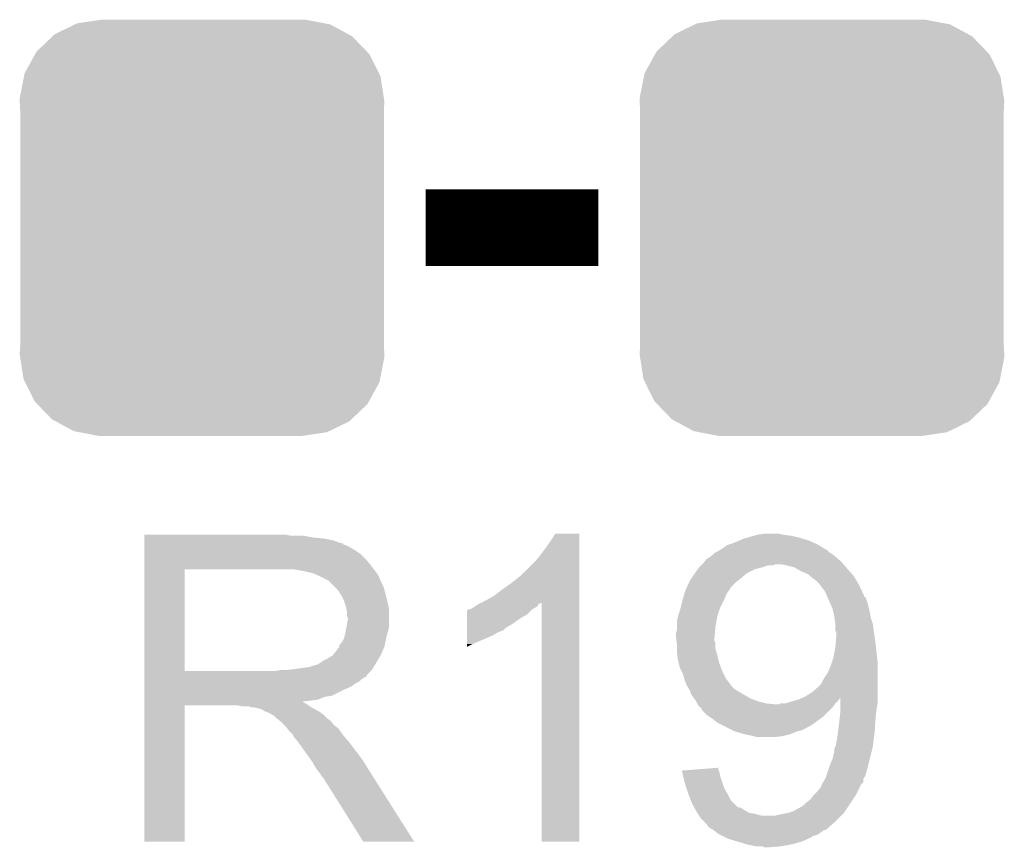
# Model space of a CAD drawing. Extents: x -1.3 to 24.2, y -3.9 to 53.4.
# Tile 35 of 54: x 11.5 to 14.1, y 23.9 to 26.1. Entities that reach past the tile are written whole.
import ezdxf

# ---------------------------------------------------------------- set-up
doc = ezdxf.new("R2010")
doc.units = 0
doc.layers.get('0').update_dxf_attribs({"linetype": 'CONTINUOUS'})
doc.layers.add('SERVO_3_CLICK_V101_GTO', color=12, linetype='CONTINUOUS')
doc.layers.add('SERVO_3_CLICK_V101_GTS', color=13, linetype='CONTINUOUS')

# ---------------------------------------------------------------- blocks, each defined once
blk = doc.blocks.new('CUSTOM_66')
for points in [[(-0.330752, 0.54146), (-0.266332, 0.551046), (0.324464, 0.54146), (0.274326, 0.551046)], [(-0.266332, 0.551046), (-0.26543, 0.55118), (0.274326, 0.551046), (0.26543, 0.55118)], [(-0.39008, 0.512452), (-0.336512, 0.538644), (0.3876, 0.512452), (0.339192, 0.538644)], [(-0.336512, 0.538644), (-0.330752, 0.54146), (0.339192, 0.538644), (0.324464, 0.54146)], [(-0.437866, 0.466866), (-0.39557, 0.507216), (0.436224, 0.466866), (0.397276, 0.507216)], [(-0.39557, 0.507216), (-0.39008, 0.512452), (0.397276, 0.507216), (0.3876, 0.512452)], [(-0.469636, 0.408968), (-0.4418, 0.4597), (0.468318, 0.408968), (0.44314, 0.4597)], [(-0.4418, 0.4597), (-0.437866, 0.466866), (0.44314, 0.4597), (0.436224, 0.466866)], [(-0.482418, 0.344176), (-0.4713, 0.400542), (0.481224, 0.344176), (0.472498, 0.400542)], [(-0.4713, 0.400542), (-0.469636, 0.408968), (0.472498, 0.400542), (0.468318, 0.408968)], [(-0.4826, 0.33528), (-0.482418, 0.344176), (0.4826, 0.33528), (0.481224, 0.344176)], [(-0.48133, 0.311898), (-0.4826, 0.33528), (0.48133, 0.311898), (0.4826, 0.33528)], [(-0.48133, 0.311896), (-0.48133, 0.311898), (0.48133, 0.311896), (0.48133, 0.311898)], [(-0.48133, -0.311896), (-0.48133, 0.311896), (0.48133, -0.311896), (0.48133, 0.311896)], [(-0.4826, -0.33528), (-0.481332, -0.311898), (0.4826, -0.33528), (0.48133, -0.311898)], [(-0.481332, -0.311898), (-0.48133, -0.311896), (0.48133, -0.311898), (0.48133, -0.311896)], [(-0.481222, -0.344176), (-0.4826, -0.33528), (0.482418, -0.344176), (0.4826, -0.33528)], [(-0.472498, -0.400542), (-0.481222, -0.344176), (0.471298, -0.400542), (0.482418, -0.344176)], [(-0.468316, -0.408968), (-0.472498, -0.400542), (0.469636, -0.408968), (0.471298, -0.400542)], [(-0.44314, -0.4597), (-0.468316, -0.408968), (0.441798, -0.4597), (0.469636, -0.408968)], [(-0.436222, -0.466866), (-0.44314, -0.4597), (0.437866, -0.466866), (0.441798, -0.4597)], [(-0.397276, -0.507216), (-0.436222, -0.466866), (0.395568, -0.507216), (0.437866, -0.466866)], [(-0.387598, -0.512452), (-0.397276, -0.507216), (0.39008, -0.512452), (0.395568, -0.507216)], [(-0.339192, -0.538644), (-0.387598, -0.512452), (0.33651, -0.538644), (0.39008, -0.512452)], [(-0.324462, -0.54146), (-0.339192, -0.538644), (0.330752, -0.54146), (0.33651, -0.538644)], [(-0.274326, -0.551046), (-0.324462, -0.54146), (0.26633, -0.551046), (0.330752, -0.54146)], [(-0.26543, -0.55118), (-0.274326, -0.551046), (0.26543, -0.55118), (0.26633, -0.551046)]]:
    blk.add_solid(points)

msp = doc.modelspace()

# ---------------------------------------------------------------- linework, layer by layer
at = {"layer": 'SERVO_3_CLICK_V101_GTO', "const_width": 0.2032}
msp.add_lwpolyline([(12.5984, 25.527), (13.0556, 25.527)], dxfattribs=at)
at = {"layer": 'SERVO_3_CLICK_V101_GTO'}
for points in [[(11.8542, 24.71166), (11.854202, 24.7142), (12.240262, 24.71166), (12.230102, 24.7142)], [(11.8542, 24.70658), (11.8542, 24.71166), (12.301218, 24.70658), (12.273282, 24.71166)], [(11.8542, 24.70404), (11.8542, 24.70658), (12.329162, 24.70404), (12.301218, 24.70658)], [(12.9286, 24.69642), (12.941298, 24.716718), (13.004798, 24.69642), (13.0048, 24.716718)], [(12.941298, 24.716718), (12.941312, 24.71674), (13.0048, 24.716718), (12.941312, 24.71674)], [(13.44168, 24.704042), (13.450564, 24.70658), (13.59492, 24.704042), (13.586458, 24.70658)], [(13.450564, 24.70658), (13.468348, 24.71166), (13.586458, 24.70658), (13.563598, 24.71166)], [(13.468348, 24.71166), (13.477242, 24.7142), (13.563598, 24.71166), (13.543282, 24.7142)], [(13.477242, 24.7142), (13.495008, 24.716738), (13.543282, 24.7142), (13.535662, 24.716738)], [(13.495008, 24.716738), (13.495022, 24.71674), (13.535662, 24.716738), (13.53058, 24.71674)], [(11.8542, 24.698958), (11.8542, 24.70404), (12.354562, 24.698958), (12.329162, 24.70404)], [(11.8542, 24.69388), (11.8542, 24.698958), (12.367262, 24.69388), (12.354562, 24.698958)], [(11.8542, 24.69134), (11.8542, 24.69388), (12.377422, 24.69134), (12.367262, 24.69388)], [(11.8542, 24.691318), (11.8542, 24.69134), (12.37996, 24.691318), (12.377422, 24.69134)], [(11.8542, 24.688796), (11.8542, 24.691318), (12.379976, 24.688796), (12.37996, 24.691318)], [(11.8542, 24.68626), (11.8542, 24.688796), (12.38758, 24.68626), (12.379976, 24.688796)], [(11.8542, 24.68118), (11.8542, 24.68626), (12.397738, 24.68118), (12.38758, 24.68626)], [(11.8542, 24.673562), (11.8542, 24.68118), (12.41044, 24.673562), (12.397738, 24.68118)], [(12.9159, 24.67864), (12.9286, 24.69642), (13.004798, 24.67864), (13.004798, 24.69642)], [(13.3858, 24.67864), (13.395962, 24.68626), (13.651656, 24.67864), (13.638954, 24.68626)], [(13.395962, 24.68626), (13.40358, 24.6888), (13.638954, 24.68626), (13.63472, 24.6888)], [(13.40358, 24.6888), (13.411198, 24.69134), (13.63472, 24.6888), (13.629006, 24.69134)], [(13.411198, 24.69134), (13.429484, 24.69896), (13.629006, 24.69134), (13.611862, 24.69896)], [(13.429484, 24.69896), (13.44168, 24.704042), (13.611862, 24.69896), (13.59492, 24.704042)], [(11.8542, 24.663398), (11.8542, 24.673562), (12.425682, 24.663398), (12.41044, 24.673562)], [(11.8542, 24.64816), (11.8542, 24.663398), (12.44092, 24.64816), (12.425682, 24.663398)], [(12.88796, 24.64308), (12.90066, 24.65832), (13.004798, 24.64308), (13.004798, 24.65832)], [(12.90066, 24.65832), (12.9159, 24.67864), (13.004798, 24.65832), (13.004798, 24.67864)], [(13.340084, 24.64816), (13.35151, 24.65578), (13.692126, 24.64816), (13.68298, 24.65578)], [(13.35151, 24.65578), (13.355322, 24.658322), (13.68298, 24.65578), (13.679804, 24.658322)], [(13.355322, 24.658322), (13.36294, 24.66594), (13.679804, 24.658322), (13.67028, 24.66594)], [(13.36294, 24.66594), (13.362944, 24.665942), (13.67028, 24.66594), (13.670276, 24.665942)], [(13.362944, 24.665942), (13.368014, 24.668478), (13.670276, 24.665942), (13.665204, 24.668478)], [(13.368014, 24.668478), (13.373086, 24.671014), (13.665204, 24.668478), (13.662666, 24.671014)], [(13.373086, 24.671014), (13.373098, 24.67102), (13.662666, 24.671014), (13.662666, 24.67102)], [(13.373098, 24.67102), (13.377294, 24.673538), (13.662666, 24.67102), (13.66266, 24.673538)], [(13.377294, 24.673538), (13.377332, 24.67356), (13.66266, 24.673538), (13.660124, 24.67356)], [(13.377332, 24.67356), (13.3858, 24.67864), (13.660124, 24.67356), (13.651656, 24.67864)], [(11.854198, 24.63292), (11.8542, 24.64816), (12.45362, 24.63292), (12.44092, 24.64816)], [(11.854198, 24.62276), (11.854198, 24.63292), (12.46124, 24.62276), (12.45362, 24.63292)], [(12.854946, 24.610066), (12.88796, 24.64308), (13.004796, 24.610066), (13.004798, 24.64308)], [(13.318672, 24.622762), (13.3223, 24.62784), (13.469622, 24.622762), (13.489938, 24.62784)], [(13.3223, 24.62784), (13.322302, 24.627842), (13.489938, 24.62784), (13.489944, 24.627842)], [(13.322302, 24.627842), (13.327376, 24.63292), (13.489944, 24.627842), (13.505184, 24.63292)], [(13.327376, 24.63292), (13.327378, 24.632922), (13.505184, 24.63292), (13.517884, 24.632922)], [(13.327378, 24.632922), (13.329916, 24.63546), (13.517884, 24.632922), (13.522964, 24.63546)], [(13.329916, 24.63546), (13.335, 24.640546), (13.704754, 24.63546), (13.700394, 24.640546)], [(13.335, 24.640546), (13.335022, 24.64308), (13.700394, 24.640546), (13.698222, 24.64308)], [(13.335022, 24.64308), (13.337546, 24.643094), (13.698222, 24.64308), (13.698206, 24.643094)], [(13.337546, 24.643094), (13.340084, 24.64816), (13.698206, 24.643094), (13.692126, 24.64816)], [(13.55344, 24.63292), (13.540738, 24.63546), (13.70693, 24.63292), (13.704754, 24.63546)], [(13.573762, 24.62784), (13.55344, 24.63292), (13.711284, 24.62784), (13.70693, 24.63292)], [(13.578208, 24.6253), (13.573762, 24.62784), (13.71346, 24.6253), (13.711284, 24.62784)], [(11.854192, 24.353542), (11.854198, 24.62274), (11.96086, 24.353542), (11.960862, 24.62274)], [(11.854198, 24.62274), (11.854198, 24.62276), (11.960862, 24.62274), (12.2174, 24.62276)], [(12.27582, 24.61768), (12.247882, 24.62276), (12.46505, 24.61768), (12.46124, 24.62276)], [(12.298674, 24.6126), (12.27582, 24.61768), (12.46886, 24.6126), (12.46505, 24.61768)], [(12.298682, 24.612598), (12.298674, 24.6126), (12.468862, 24.612598), (12.46886, 24.6126)], [(12.31646, 24.60498), (12.298682, 24.612598), (12.47394, 24.60498), (12.468862, 24.612598)], [(12.341858, 24.59228), (12.31646, 24.60498), (12.47902, 24.59228), (12.47394, 24.60498)], [(12.827, 24.5872), (12.8524, 24.607528), (13.004796, 24.5872), (13.004796, 24.607528)], [(12.8524, 24.607528), (12.852422, 24.61006), (13.004796, 24.607528), (13.004796, 24.61006)], [(12.852422, 24.61006), (12.854946, 24.610066), (13.004796, 24.61006), (13.004796, 24.610066)], [(13.301132, 24.59736), (13.3096, 24.61006), (13.43152, 24.59736), (13.446338, 24.61006)], [(13.3096, 24.61006), (13.311414, 24.612602), (13.446338, 24.61006), (13.449304, 24.612602)], [(13.311414, 24.612602), (13.318672, 24.622762), (13.449304, 24.612602), (13.469622, 24.622762)], [(13.59154, 24.61768), (13.578208, 24.6253), (13.720128, 24.61768), (13.71346, 24.6253)], [(13.60932, 24.610058), (13.59154, 24.61768), (13.726798, 24.610058), (13.720128, 24.61768)], [(13.615672, 24.604978), (13.60932, 24.610058), (13.731242, 24.604978), (13.726798, 24.610058)], [(13.62202, 24.5999), (13.615672, 24.604978), (13.73429, 24.5999), (13.731242, 24.604978)], [(12.34186, 24.592278), (12.341858, 24.59228), (12.479022, 24.592278), (12.47902, 24.59228)], [(12.357102, 24.577038), (12.34186, 24.592278), (12.486642, 24.577038), (12.479022, 24.592278)], [(12.36472, 24.56942), (12.357102, 24.577038), (12.488818, 24.56942), (12.486642, 24.577038)], [(12.8016, 24.56942), (12.827, 24.5872), (13.004796, 24.56942), (13.004796, 24.5872)], [(13.289642, 24.5745), (13.29182, 24.57958), (13.406122, 24.5745), (13.411202, 24.57958)], [(13.29182, 24.57958), (13.2969, 24.58974), (13.411202, 24.57958), (13.421362, 24.58974)], [(13.2969, 24.58974), (13.299442, 24.594822), (13.421362, 24.58974), (13.428136, 24.594822)], [(13.299442, 24.594822), (13.301132, 24.59736), (13.428136, 24.594822), (13.43152, 24.59736)], [(13.63218, 24.592278), (13.62202, 24.5999), (13.738862, 24.592278), (13.73429, 24.5999)], [(13.6398, 24.584658), (13.63218, 24.592278), (13.743434, 24.584658), (13.738862, 24.592278)], [(13.64361, 24.579578), (13.6398, 24.584658), (13.74648, 24.579578), (13.743434, 24.584658)], [(13.65504, 24.564338), (13.64361, 24.579578), (13.753408, 24.564338), (13.74648, 24.579578)], [(12.371494, 24.55926), (12.36472, 24.56942), (12.49172, 24.55926), (12.488818, 24.56942)], [(12.37488, 24.554178), (12.371494, 24.55926), (12.492992, 24.554178), (12.49172, 24.55926)], [(12.3825, 24.53894), (12.37488, 24.554178), (12.4968, 24.53894), (12.492992, 24.554178)], [(12.75588, 24.53894), (12.778738, 24.55164), (13.004794, 24.53894), (13.004794, 24.55164)], [(12.778738, 24.55164), (12.8016, 24.56942), (13.004794, 24.55164), (13.004796, 24.56942)], [(13.27912, 24.54402), (13.283472, 24.55926), (13.389428, 24.54402), (13.395962, 24.55926)], [(13.283472, 24.55926), (13.2842, 24.561802), (13.395962, 24.55926), (13.397866, 24.561802)], [(13.2842, 24.561802), (13.287466, 24.569422), (13.397866, 24.561802), (13.40358, 24.569422)], [(13.287466, 24.569422), (13.289642, 24.5745), (13.40358, 24.569422), (13.406122, 24.5745)], [(13.660686, 24.551636), (13.65504, 24.564338), (13.75918, 24.551636), (13.753408, 24.564338)], [(13.661814, 24.5491), (13.660686, 24.551636), (13.759202, 24.5491), (13.75918, 24.551636)], [(13.66182, 24.549086), (13.661814, 24.5491), (13.761726, 24.549086), (13.759202, 24.5491)], [(13.664072, 24.544018), (13.66182, 24.549086), (13.76426, 24.544018), (13.761726, 24.549086)], [(12.3825, 24.538938), (12.3825, 24.53894), (12.496802, 24.538938), (12.4968, 24.53894)], [(12.38758, 24.523698), (12.3825, 24.538938), (12.500188, 24.523698), (12.496802, 24.538938)], [(12.389104, 24.516078), (12.38758, 24.523698), (12.50188, 24.516078), (12.500188, 24.523698)], [(12.720322, 24.518622), (12.727934, 24.523696), (12.884578, 24.518622), (12.893036, 24.523696)], [(12.727934, 24.523696), (12.735562, 24.52878), (12.893036, 24.523696), (12.896426, 24.52878)], [(12.735562, 24.52878), (12.740632, 24.531316), (12.896426, 24.52878), (12.898118, 24.531316)], [(12.740632, 24.531316), (12.7457, 24.53385), (12.898118, 24.531316), (12.905712, 24.53385)], [(12.7457, 24.53385), (12.75588, 24.53894), (13.004794, 24.53385), (13.004794, 24.53894)], [(12.90574, 23.901422), (12.905712, 24.53385), (13.004778, 23.901422), (13.004794, 24.53385)], [(13.273402, 24.52116), (13.278484, 24.54148), (13.37818, 24.52116), (13.38834, 24.54148)], [(13.278484, 24.54148), (13.27912, 24.54402), (13.38834, 24.54148), (13.389428, 24.54402)], [(13.670844, 24.52878), (13.664072, 24.544018), (13.769338, 24.52878), (13.76426, 24.544018)], [(13.67536, 24.51862), (13.670844, 24.52878), (13.77188, 24.51862), (13.769338, 24.52878)], [(12.39012, 24.510998), (12.389104, 24.516078), (12.50188, 24.510998), (12.50188, 24.516078)], [(12.390122, 24.500838), (12.39012, 24.510998), (12.50188, 24.500838), (12.50188, 24.510998)], [(12.39266, 24.493216), (12.390122, 24.500838), (12.50188, 24.493216), (12.50188, 24.500838)], [(12.707624, 24.503378), (12.707626, 24.513546), (12.867638, 24.503378), (12.877806, 24.513546)], [(12.707624, 24.49322), (12.707624, 24.503378), (12.849858, 24.49322), (12.867638, 24.503378)], [(12.707626, 24.513546), (12.710162, 24.516078), (12.877806, 24.513546), (12.880338, 24.516078)], [(12.710162, 24.516078), (12.710166, 24.51608), (12.880338, 24.516078), (12.88034, 24.51608)], [(12.710166, 24.51608), (12.715244, 24.516082), (12.88034, 24.51608), (12.880344, 24.516082)], [(12.715244, 24.516082), (12.720322, 24.518622), (12.880344, 24.516082), (12.884578, 24.518622)], [(13.26388, 24.485602), (13.266422, 24.4983), (13.368252, 24.485602), (13.37056, 24.4983)], [(13.266422, 24.498302), (13.271498, 24.51354), (13.370562, 24.498302), (13.37564, 24.51354)], [(13.266422, 24.4983), (13.266422, 24.498302), (13.37056, 24.4983), (13.370562, 24.498302)], [(13.271498, 24.51354), (13.273402, 24.52116), (13.37564, 24.51354), (13.37818, 24.52116)], [(13.67536, 24.518618), (13.67536, 24.51862), (13.771882, 24.518618), (13.77188, 24.51862)], [(13.68044, 24.49576), (13.67536, 24.518618), (13.776454, 24.49576), (13.771882, 24.518618)], [(12.389102, 24.470358), (12.39012, 24.47544), (12.50188, 24.470358), (12.50188, 24.47544)], [(12.39012, 24.47544), (12.39266, 24.490678), (12.50188, 24.47544), (12.50188, 24.490678)], [(12.39266, 24.490678), (12.39266, 24.493216), (12.50188, 24.490678), (12.50188, 24.493216)], [(12.707622, 24.48052), (12.707624, 24.49322), (12.83208, 24.48052), (12.849858, 24.49322)], [(12.707622, 24.46782), (12.707622, 24.48052), (12.811756, 24.46782), (12.83208, 24.48052)], [(13.26388, 24.47036), (13.26388, 24.485602), (13.36548, 24.47036), (13.368252, 24.485602)], [(13.680804, 24.49322), (13.68044, 24.49576), (13.776962, 24.49322), (13.776454, 24.49576)], [(13.68298, 24.477978), (13.680804, 24.49322), (13.78204, 24.477978), (13.776962, 24.49322)], [(13.682982, 24.460196), (13.68298, 24.477978), (13.784582, 24.460196), (13.78204, 24.477978)], [(12.383134, 24.442422), (12.38504, 24.45004), (12.49426, 24.442422), (12.496436, 24.45004)], [(12.38504, 24.45004), (12.387072, 24.4602), (12.496436, 24.45004), (12.49934, 24.4602)], [(12.387072, 24.4602), (12.389102, 24.470358), (12.49934, 24.4602), (12.50188, 24.470358)], [(12.70762, 24.4475), (12.707622, 24.45512), (12.776198, 24.4475), (12.788898, 24.45512)], [(12.70762, 24.42464), (12.70762, 24.4475), (12.72286, 24.42464), (12.776198, 24.4475)], [(12.707622, 24.467798), (12.707622, 24.46782), (12.80922, 24.467798), (12.811756, 24.46782)], [(12.707622, 24.465276), (12.707622, 24.467798), (12.809212, 24.465276), (12.80922, 24.467798)], [(12.707622, 24.4602), (12.707622, 24.465276), (12.8016, 24.4602), (12.809212, 24.465276)], [(12.707622, 24.45512), (12.707622, 24.4602), (12.788898, 24.45512), (12.8016, 24.4602)], [(13.26134, 24.44242), (13.261342, 24.455122), (13.36315, 24.44242), (13.36421, 24.455122)], [(13.261342, 24.455122), (13.26388, 24.462744), (13.36421, 24.455122), (13.364844, 24.462744)], [(13.26388, 24.462744), (13.26388, 24.47036), (13.364844, 24.462744), (13.36548, 24.47036)], [(13.68552, 24.455116), (13.682982, 24.460196), (13.785308, 24.455116), (13.784582, 24.460196)], [(13.685096, 24.44242), (13.68552, 24.4475), (13.78712, 24.44242), (13.786396, 24.4475)], [(13.68552, 24.4475), (13.68552, 24.455116), (13.786396, 24.4475), (13.785308, 24.455116)], [(12.369796, 24.417018), (12.3698, 24.419556), (12.489178, 24.417018), (12.489684, 24.419556)], [(12.3698, 24.419556), (12.372338, 24.424636), (12.489684, 24.419556), (12.4907, 24.424636)], [(12.372338, 24.424636), (12.377418, 24.42972), (12.4907, 24.424636), (12.491718, 24.42972)], [(12.377418, 24.42972), (12.3825, 24.439878), (12.491718, 24.42972), (12.49375, 24.439878)], [(12.3825, 24.439878), (12.383134, 24.442422), (12.49375, 24.439878), (12.49426, 24.442422)], [(12.70762, 24.417056), (12.70762, 24.42464), (12.70762, 24.417056), (12.72286, 24.42464)], [(13.261624, 24.43988), (13.26134, 24.44242), (13.36294, 24.43988), (13.36315, 24.44242)], [(13.26247, 24.432264), (13.261624, 24.43988), (13.36294, 24.432264), (13.36294, 24.43988)], [(13.263034, 24.427184), (13.26247, 24.432264), (13.365478, 24.427184), (13.36294, 24.432264)], [(13.26388, 24.41956), (13.263034, 24.427184), (13.36548, 24.41956), (13.365478, 24.427184)], [(13.26388, 24.411942), (13.26388, 24.41956), (13.36548, 24.411942), (13.36548, 24.41956)], [(13.68298, 24.41702), (13.683402, 24.4221), (13.790226, 24.41702), (13.78966, 24.4221)], [(13.683402, 24.4221), (13.685096, 24.44242), (13.78966, 24.4221), (13.78712, 24.44242)], [(12.33932, 24.38654), (12.352016, 24.394158), (12.474446, 24.38654), (12.479018, 24.394158)], [(12.352016, 24.39416), (12.36218, 24.40686), (12.47902, 24.39416), (12.484662, 24.40686)], [(12.352016, 24.394158), (12.352016, 24.39416), (12.479018, 24.394158), (12.47902, 24.39416)], [(12.36218, 24.40686), (12.369796, 24.417014), (12.484662, 24.40686), (12.489176, 24.417014)], [(12.369796, 24.417014), (12.369796, 24.417018), (12.489176, 24.417014), (12.489178, 24.417018)], [(13.26388, 24.399242), (13.26388, 24.411942), (13.36911, 24.399242), (13.36548, 24.411942)], [(13.264606, 24.39416), (13.26388, 24.399242), (13.37056, 24.39416), (13.36911, 24.399242)], [(13.26642, 24.381462), (13.264606, 24.39416), (13.373736, 24.381462), (13.37056, 24.39416)], [(13.677898, 24.389078), (13.68298, 24.41702), (13.79333, 24.389078), (13.790226, 24.41702)], [(12.291058, 24.36368), (12.306298, 24.368758), (12.46073, 24.36368), (12.463778, 24.368758)], [(12.306298, 24.368758), (12.308836, 24.36876), (12.463778, 24.368758), (12.463778, 24.36876)], [(12.308836, 24.36876), (12.313918, 24.3713), (12.463778, 24.36876), (12.465302, 24.3713)], [(12.313918, 24.3713), (12.329158, 24.381458), (12.465302, 24.3713), (12.471398, 24.381458)], [(12.329158, 24.381458), (12.33932, 24.38654), (12.471398, 24.381458), (12.474446, 24.38654)], [(13.268326, 24.373842), (13.26642, 24.381462), (13.37564, 24.373842), (13.373736, 24.381462)], [(13.271498, 24.361142), (13.268326, 24.373842), (13.380404, 24.361142), (13.37564, 24.373842)], [(13.67028, 24.366222), (13.673664, 24.376378), (13.79474, 24.366222), (13.79474, 24.376378)], [(13.673664, 24.376378), (13.677898, 24.389078), (13.79474, 24.376378), (13.79333, 24.389078)], [(11.85419, 24.343356), (11.854192, 24.35352), (12.443458, 24.343356), (12.45362, 24.35352)], [(11.85419, 24.338278), (11.85419, 24.343356), (12.440914, 24.338278), (12.443458, 24.343356)], [(11.854192, 24.35352), (11.854192, 24.353542), (12.202158, 24.35352), (11.96086, 24.353542)], [(12.202158, 24.35352), (12.217386, 24.356058), (12.45362, 24.35352), (12.456158, 24.356058)], [(12.217386, 24.356058), (12.217398, 24.35606), (12.456158, 24.356058), (12.456158, 24.35606)], [(12.232638, 24.35606), (12.25296, 24.3586), (12.456158, 24.35606), (12.457682, 24.3586)], [(12.25296, 24.3586), (12.27074, 24.36114), (12.457682, 24.3586), (12.459206, 24.36114)], [(12.27074, 24.36114), (12.291058, 24.36368), (12.459206, 24.36114), (12.46073, 24.36368)], [(13.27531, 24.35352), (13.271498, 24.361142), (13.38326, 24.35352), (13.380404, 24.361142)], [(13.27912, 24.3459), (13.27531, 24.35352), (13.387072, 24.3459), (13.38326, 24.35352)], [(13.282748, 24.333202), (13.27912, 24.3459), (13.39342, 24.333202), (13.387072, 24.3459)], [(13.6525, 24.333198), (13.662658, 24.348438), (13.79474, 24.333198), (13.79474, 24.348438)], [(13.662658, 24.348438), (13.67028, 24.366222), (13.79474, 24.348438), (13.79474, 24.366222)], [(11.85419, 24.335738), (11.85419, 24.338278), (12.435838, 24.335738), (12.440914, 24.338278)], [(11.85419, 24.330658), (11.85419, 24.335738), (12.428218, 24.330658), (12.435838, 24.335738)], [(11.85419, 24.325578), (11.85419, 24.330658), (12.423136, 24.325578), (12.428218, 24.330658)], [(11.85419, 24.320498), (11.85419, 24.325578), (12.41298, 24.320498), (12.423136, 24.325578)], [(11.85419, 24.31288), (11.85419, 24.320498), (12.402818, 24.31288), (12.41298, 24.320498)], [(13.284198, 24.32812), (13.282748, 24.333202), (13.397232, 24.32812), (13.39342, 24.333202)], [(13.28928, 24.315418), (13.284198, 24.32812), (13.406758, 24.315418), (13.397232, 24.32812)], [(13.290804, 24.312882), (13.28928, 24.315418), (13.40866, 24.312882), (13.406758, 24.315418)], [(13.6398, 24.31288), (13.642338, 24.315418), (13.79474, 24.31288), (13.79474, 24.315418)], [(13.642338, 24.315418), (13.647418, 24.323038), (13.79474, 24.315418), (13.79474, 24.323038)], [(13.647418, 24.323038), (13.6525, 24.333198), (13.79474, 24.323038), (13.79474, 24.333198)], [(11.85419, 24.3078), (11.85419, 24.31288), (12.39266, 24.3078), (12.402818, 24.31288)], [(11.85419, 24.30272), (11.85419, 24.3078), (12.37996, 24.30272), (12.39266, 24.3078)], [(11.85419, 24.28748), (11.85419, 24.30272), (12.349476, 24.28748), (12.37996, 24.30272)], [(13.295376, 24.305262), (13.290804, 24.312882), (13.416278, 24.305262), (13.40866, 24.312882)], [(13.2969, 24.302722), (13.295376, 24.305262), (13.420512, 24.302722), (13.416278, 24.305262)], [(13.30198, 24.29002), (13.2969, 24.302722), (13.44168, 24.29002), (13.420512, 24.302722)], [(13.3096, 24.27986), (13.30198, 24.29002), (13.459458, 24.27986), (13.44168, 24.29002)], [(13.6017, 24.28494), (13.622018, 24.29764), (13.79474, 24.28494), (13.79474, 24.29764)], [(13.622018, 24.29764), (13.6398, 24.31288), (13.79474, 24.29764), (13.79474, 24.31288)], [(11.854188, 24.269698), (11.85419, 24.272208), (12.275824, 24.269698), (12.273312, 24.272208)], [(11.854188, 24.267158), (11.854188, 24.269698), (12.280902, 24.267158), (12.275824, 24.269698)], [(11.854188, 24.26208), (11.854188, 24.267158), (12.28852, 24.26208), (12.280902, 24.267158)], [(11.85419, 24.284938), (11.85419, 24.28748), (12.331698, 24.284938), (12.349476, 24.28748)], [(11.85419, 24.27732), (11.85419, 24.284938), (12.313916, 24.27732), (12.331698, 24.284938)], [(11.85419, 24.272208), (11.85419, 24.27732), (12.273312, 24.272208), (12.313916, 24.27732)], [(13.314678, 24.272242), (13.3096, 24.27986), (13.479778, 24.272242), (13.459458, 24.27986)], [(13.31722, 24.26716), (13.314678, 24.272242), (13.5001, 24.26716), (13.479778, 24.272242)], [(13.31849, 24.26462), (13.31722, 24.26716), (13.5255, 24.26462), (13.5001, 24.26716)], [(13.319758, 24.262084), (13.31849, 24.26462), (13.679172, 24.262084), (13.681074, 24.26462)], [(13.533116, 24.26462), (13.538196, 24.267158), (13.681074, 24.26462), (13.68298, 24.267158)], [(13.538196, 24.267158), (13.550896, 24.26716), (13.68298, 24.267158), (13.68298, 24.26716)], [(13.550896, 24.26716), (13.56614, 24.27224), (13.68298, 24.26716), (13.68806, 24.27224)], [(13.56614, 24.27224), (13.575026, 24.274778), (13.68806, 24.27224), (13.690598, 24.274778)], [(13.575026, 24.274778), (13.58392, 24.277318), (13.690598, 24.274778), (13.69229, 24.277318)], [(13.58392, 24.277318), (13.595638, 24.282342), (13.69229, 24.277318), (13.69564, 24.282342)], [(13.595638, 24.282342), (13.6017, 24.28494), (13.79474, 24.282342), (13.79474, 24.28494)], [(13.695654, 24.2697), (13.69564, 24.282342), (13.79474, 24.2697), (13.79474, 24.282342)], [(13.69568, 24.241762), (13.695654, 24.2697), (13.790748, 24.241762), (13.79474, 24.2697)], [(11.85418, 23.901422), (11.854188, 24.262058), (11.960838, 23.901422), (11.96086, 24.262058)], [(11.854188, 24.262058), (11.854188, 24.26208), (11.96086, 24.262058), (12.100558, 24.26208)], [(12.113258, 24.25954), (12.100558, 24.26208), (12.292332, 24.25954), (12.28852, 24.26208)], [(12.136116, 24.257002), (12.131036, 24.25954), (12.296138, 24.257002), (12.292332, 24.25954)], [(12.143738, 24.257), (12.136116, 24.257002), (12.296142, 24.257), (12.296138, 24.257002)], [(12.164058, 24.251922), (12.143738, 24.257), (12.305284, 24.251922), (12.296142, 24.257)], [(12.171676, 24.246842), (12.164058, 24.251922), (12.314428, 24.246842), (12.305284, 24.251922)], [(12.179298, 24.2443), (12.171676, 24.246842), (12.319002, 24.2443), (12.314428, 24.246842)], [(12.189456, 24.239222), (12.179298, 24.2443), (12.32577, 24.239222), (12.319002, 24.2443)], [(12.191994, 24.236686), (12.189456, 24.239222), (12.32915, 24.236686), (12.32577, 24.239222)], [(12.194534, 24.23668), (12.191994, 24.236686), (12.329158, 24.23668), (12.32915, 24.236686)], [(12.194538, 24.236678), (12.194534, 24.23668), (12.32916, 24.236678), (12.329158, 24.23668)], [(12.20216, 24.229062), (12.194538, 24.236678), (12.336778, 24.229062), (12.32916, 24.236678)], [(13.324842, 24.257), (13.319758, 24.262084), (13.675358, 24.257), (13.679172, 24.262084)], [(13.329914, 24.251926), (13.324842, 24.257), (13.670284, 24.251926), (13.675358, 24.257)], [(13.32992, 24.249386), (13.329914, 24.251926), (13.667744, 24.249386), (13.670284, 24.251926)], [(13.342618, 24.236682), (13.32992, 24.249386), (13.65504, 24.236682), (13.667744, 24.249386)], [(13.350242, 24.2316), (13.342618, 24.236682), (13.64996, 24.2316), (13.65504, 24.236682)], [(13.694832, 24.23414), (13.69568, 24.241762), (13.78966, 24.23414), (13.790748, 24.241762)], [(12.205548, 24.22652), (12.20216, 24.229062), (12.33932, 24.22652), (12.336778, 24.229062)], [(12.212318, 24.22144), (12.205548, 24.22652), (12.34694, 24.22144), (12.33932, 24.22652)], [(12.21232, 24.221438), (12.212318, 24.22144), (12.346942, 24.221438), (12.34694, 24.22144)], [(12.22248, 24.211278), (12.21232, 24.221438), (12.354562, 24.211278), (12.346942, 24.221438)], [(12.230098, 24.20366), (12.22248, 24.211278), (12.364086, 24.20366), (12.354562, 24.211278)], [(13.35786, 24.22652), (13.350242, 24.2316), (13.642846, 24.22652), (13.64996, 24.2316)], [(13.37056, 24.21636), (13.35786, 24.22652), (13.62862, 24.21636), (13.642846, 24.22652)], [(13.39088, 24.2062), (13.37056, 24.21636), (13.614396, 24.2062), (13.62862, 24.21636)], [(13.689964, 24.1935), (13.69314, 24.2189), (13.78712, 24.1935), (13.788706, 24.2189)], [(13.69314, 24.2189), (13.694832, 24.23414), (13.788706, 24.2189), (13.78966, 24.23414)], [(12.232006, 24.201118), (12.230098, 24.20366), (12.367262, 24.201118), (12.364086, 24.20366)], [(12.23772, 24.193502), (12.232006, 24.201118), (12.372702, 24.193502), (12.367262, 24.201118)], [(12.247874, 24.183346), (12.23772, 24.193502), (12.379956, 24.183346), (12.372702, 24.193502)], [(13.390888, 24.206196), (13.39088, 24.2062), (13.611854, 24.206196), (13.614396, 24.2062)], [(13.40104, 24.20112), (13.390888, 24.206196), (13.604238, 24.20112), (13.611854, 24.206196)], [(13.4112, 24.19604), (13.40104, 24.20112), (13.594078, 24.19604), (13.604238, 24.20112)], [(13.41628, 24.1935), (13.4112, 24.19604), (13.581386, 24.1935), (13.594078, 24.19604)], [(13.416288, 24.193498), (13.41628, 24.1935), (13.581378, 24.193498), (13.581386, 24.1935)], [(13.44168, 24.18588), (13.416288, 24.193498), (13.563598, 24.18588), (13.581378, 24.193498)], [(13.45438, 24.18334), (13.44168, 24.18588), (13.553438, 24.18334), (13.563598, 24.18588)], [(13.68806, 24.17826), (13.689964, 24.1935), (13.785214, 24.17826), (13.78712, 24.1935)], [(12.247876, 24.18334), (12.247874, 24.183346), (12.37996, 24.18334), (12.379956, 24.183346)], [(12.24788, 24.180806), (12.247876, 24.18334), (12.382134, 24.180806), (12.37996, 24.18334)], [(12.26058, 24.165562), (12.24788, 24.180806), (12.3952, 24.165562), (12.382134, 24.180806)], [(12.26058, 24.16556), (12.26058, 24.165562), (12.395202, 24.16556), (12.3952, 24.165562)], [(12.275096, 24.14524), (12.26058, 24.16556), (12.41044, 24.14524), (12.395202, 24.16556)], [(13.46454, 24.1808), (13.45438, 24.18334), (13.543278, 24.1808), (13.553438, 24.18334)], [(13.474698, 24.17826), (13.46454, 24.1808), (13.522958, 24.17826), (13.543278, 24.1808)], [(13.682982, 24.152862), (13.68552, 24.16302), (13.78204, 24.152862), (13.78331, 24.16302)], [(13.68552, 24.16302), (13.68806, 24.17826), (13.78331, 24.16302), (13.785214, 24.17826)], [(12.291426, 24.12238), (12.275096, 24.14524), (12.42822, 24.12238), (12.41044, 24.14524)], [(13.67536, 24.119842), (13.68044, 24.142702), (13.773784, 24.119842), (13.7795, 24.142702)], [(13.68044, 24.142702), (13.680442, 24.147784), (13.7795, 24.142702), (13.78077, 24.147784)], [(13.680442, 24.147784), (13.68298, 24.15286), (13.78077, 24.147784), (13.78204, 24.15286)], [(13.68298, 24.15286), (13.682982, 24.152862), (13.78204, 24.15286), (13.78204, 24.152862)], [(12.29868, 24.112222), (12.291426, 24.12238), (12.43464, 24.112222), (12.42822, 24.12238)], [(12.308838, 24.094442), (12.29868, 24.112222), (12.445878, 24.094442), (12.43464, 24.112222)], [(13.66774, 24.102058), (13.67536, 24.119842), (13.769338, 24.102058), (13.773784, 24.119842)], [(12.319, 24.08174), (12.308838, 24.094442), (12.453906, 24.08174), (12.445878, 24.094442)], [(12.321538, 24.076664), (12.319, 24.08174), (12.457114, 24.076664), (12.453906, 24.08174)], [(13.276604, 24.089362), (13.308802, 24.091896), (13.37437, 24.089362), (13.373102, 24.091896)], [(13.27719, 24.086818), (13.276604, 24.089362), (13.37564, 24.086818), (13.37437, 24.089362)], [(13.280112, 24.07412), (13.27719, 24.086818), (13.378182, 24.07412), (13.37564, 24.086818)], [(13.308802, 24.091896), (13.3731, 24.096956), (13.373102, 24.091896), (13.3731, 24.096956)], [(13.658424, 24.074118), (13.664352, 24.0919), (13.761716, 24.074118), (13.7668, 24.0919)], [(13.664352, 24.0919), (13.66774, 24.102058), (13.7668, 24.0919), (13.769338, 24.102058)], [(12.326618, 24.071582), (12.321538, 24.076664), (12.460326, 24.071582), (12.457114, 24.076664)], [(12.433298, 23.90141), (12.326618, 24.071582), (12.567874, 23.90141), (12.460326, 24.071582)], [(13.284202, 24.05634), (13.280112, 24.07412), (13.384108, 24.05634), (13.378182, 24.07412)], [(13.288436, 24.043638), (13.284202, 24.05634), (13.38834, 24.043638), (13.384108, 24.05634)], [(13.64488, 24.046182), (13.647418, 24.053796), (13.74775, 24.046182), (13.751558, 24.053796)], [(13.647418, 24.053796), (13.647422, 24.053804), (13.751558, 24.053796), (13.751564, 24.053804)], [(13.647422, 24.053804), (13.6508, 24.058874), (13.751564, 24.053804), (13.756634, 24.058874)], [(13.6508, 24.058874), (13.6525, 24.061422), (13.756634, 24.058874), (13.756636, 24.061422)], [(13.6525, 24.061422), (13.655036, 24.066496), (13.756636, 24.061422), (13.75664, 24.066496)], [(13.655036, 24.066496), (13.657576, 24.071576), (13.75664, 24.066496), (13.759178, 24.071576)], [(13.657576, 24.071576), (13.65758, 24.071582), (13.759178, 24.071576), (13.759182, 24.071582)], [(13.65758, 24.071582), (13.658424, 24.074118), (13.759182, 24.071582), (13.761716, 24.074118)], [(13.29436, 24.02586), (13.288436, 24.043638), (13.3985, 24.02586), (13.38834, 24.043638)], [(13.624562, 24.02332), (13.634722, 24.033482), (13.736318, 24.02332), (13.7414, 24.033482)], [(13.634722, 24.033482), (13.64488, 24.046182), (13.7414, 24.033482), (13.74775, 24.046182)], [(13.29436, 24.025858), (13.29436, 24.02586), (13.398502, 24.025858), (13.3985, 24.02586)], [(13.300456, 24.01062), (13.29436, 24.025858), (13.406122, 24.01062), (13.398502, 24.025858)], [(13.30452, 24.00046), (13.300456, 24.01062), (13.416284, 24.00046), (13.406122, 24.01062)], [(13.599162, 23.997922), (13.606782, 24.00554), (13.719386, 23.997922), (13.724466, 24.00554)], [(13.606782, 24.00554), (13.616942, 24.013162), (13.724466, 24.00554), (13.729546, 24.013162)], [(13.616942, 24.013162), (13.62456, 24.023318), (13.729546, 24.013162), (13.736318, 24.023318)], [(13.62456, 24.023318), (13.624562, 24.02332), (13.736318, 24.023318), (13.736318, 24.02332)], [(13.308756, 23.992838), (13.30452, 24.00046), (13.423906, 23.992838), (13.416284, 24.00046)], [(13.310166, 23.990298), (13.308756, 23.992838), (13.434064, 23.990298), (13.423906, 23.992838)], [(13.312988, 23.98522), (13.310166, 23.990298), (13.441678, 23.98522), (13.434064, 23.990298)], [(13.317222, 23.9776), (13.312988, 23.98522), (13.454382, 23.9776), (13.441678, 23.98522)], [(13.317222, 23.977598), (13.317222, 23.9776), (13.454394, 23.977598), (13.454382, 23.9776)], [(13.318914, 23.97506), (13.317222, 23.977598), (13.469622, 23.97506), (13.454394, 23.977598)], [(13.53312, 23.97252), (13.5585, 23.977598), (13.70076, 23.97252), (13.705838, 23.977598)], [(13.5585, 23.977598), (13.55852, 23.977602), (13.705838, 23.977598), (13.70584, 23.977602)], [(13.55852, 23.977602), (13.573762, 23.98268), (13.70584, 23.977602), (13.709226, 23.98268)], [(13.573762, 23.98268), (13.58646, 23.9903), (13.709226, 23.98268), (13.714306, 23.9903)], [(13.58646, 23.9903), (13.591542, 23.992842), (13.714306, 23.9903), (13.716, 23.992842)], [(13.591542, 23.992842), (13.599162, 23.997922), (13.716, 23.992842), (13.719386, 23.997922)], [(13.322302, 23.96998), (13.318914, 23.97506), (13.487402, 23.96998), (13.469622, 23.97506)], [(13.32738, 23.96236), (13.322302, 23.96998), (13.6906, 23.96236), (13.69822, 23.96998)], [(13.335, 23.95474), (13.32738, 23.96236), (13.68298, 23.95474), (13.6906, 23.96236)], [(13.342618, 23.94712), (13.335, 23.95474), (13.674406, 23.94712), (13.68298, 23.95474)], [(13.522962, 23.96998), (13.53312, 23.97252), (13.69822, 23.96998), (13.70076, 23.97252)], [(13.345154, 23.942054), (13.342618, 23.94712), (13.668708, 23.942054), (13.674406, 23.94712)], [(13.347678, 23.94204), (13.345154, 23.942054), (13.668692, 23.94204), (13.668708, 23.942054)], [(13.3477, 23.939512), (13.347678, 23.94204), (13.665848, 23.939512), (13.668692, 23.94204)], [(13.356176, 23.93442), (13.3477, 23.939512), (13.66012, 23.93442), (13.665848, 23.939512)], [(13.360398, 23.931882), (13.356176, 23.93442), (13.657576, 23.931882), (13.66012, 23.93442)], [(13.360402, 23.93188), (13.360398, 23.931882), (13.657574, 23.93188), (13.657576, 23.931882)], [(13.360408, 23.931874), (13.360402, 23.93188), (13.652494, 23.931874), (13.657574, 23.93188)], [(13.363576, 23.92934), (13.360408, 23.931874), (13.64996, 23.92934), (13.652494, 23.931874)], [(13.3731, 23.92172), (13.363576, 23.92934), (13.63853, 23.92172), (13.64996, 23.92934)], [(11.960838, 23.9014), (11.85418, 23.901422), (11.960838, 23.9014), (11.960838, 23.901422)], [(12.56788, 23.9014), (12.567874, 23.90141), (12.56788, 23.9014), (12.433298, 23.90141)], [(13.004778, 23.9014), (12.90574, 23.901422), (13.004778, 23.9014), (13.004778, 23.901422)], [(13.378184, 23.919178), (13.3731, 23.92172), (13.634718, 23.919178), (13.63853, 23.92172)], [(13.383264, 23.916638), (13.378184, 23.919178), (13.624556, 23.916638), (13.634718, 23.919178)], [(13.39342, 23.91156), (13.383264, 23.916638), (13.61694, 23.91156), (13.624556, 23.916638)], [(13.3985, 23.90902), (13.39342, 23.91156), (13.611226, 23.90902), (13.61694, 23.91156)], [(13.423908, 23.901398), (13.3985, 23.90902), (13.59408, 23.901398), (13.611226, 23.90902)], [(13.449302, 23.89378), (13.423908, 23.901398), (13.566142, 23.89378), (13.59408, 23.901398)], [(13.472158, 23.8887), (13.449302, 23.89378), (13.5382, 23.8887), (13.566142, 23.89378)], [(13.495016, 23.886162), (13.489936, 23.8887), (13.505206, 23.886162), (13.5382, 23.8887)], [(13.505182, 23.88616), (13.495016, 23.886162), (13.505182, 23.88616), (13.505206, 23.886162)]]:
    msp.add_solid(points, dxfattribs=at)

# ---------------------------------------------------------------- block references
at = {"layer": 'SERVO_3_CLICK_V101_GTS'}
for p in [(12.00658, 25.527), (13.64742, 25.527)]:
    msp.add_blockref('CUSTOM_66', p, dxfattribs=at)

doc.saveas('drawing.dxf')
